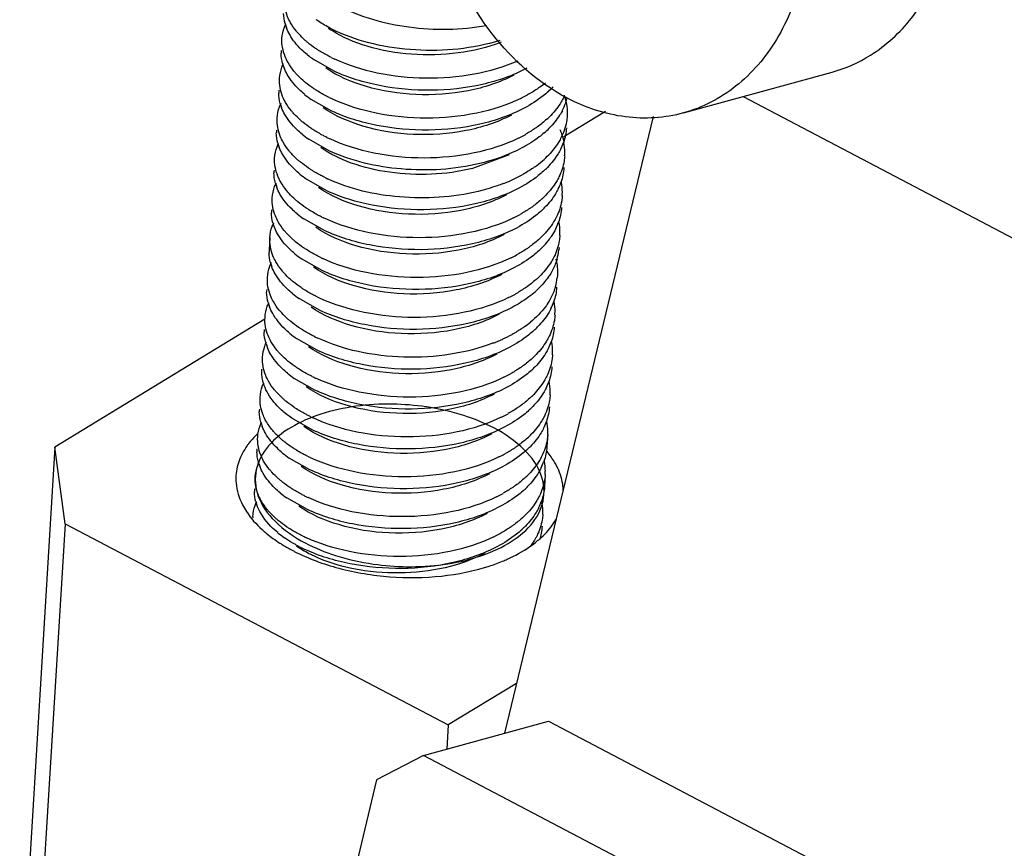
# Model space of a CAD drawing. Header units: millimetres. Extents: x -43833 to -38083, y -3638 to -2112.
# Tile 94 of 114: x -40413.57 to -40403.36, y -3234.45 to -3225.85. Entities that reach past the tile are written whole.
import ezdxf

# ---------------------------------------------------------------- set-up
doc = ezdxf.new("R2010")
doc.units = ezdxf.units.MM
doc.layers.add('02___PRT_ALL_AXES', color=7, linetype='Continuous')

msp = doc.modelspace()

# ---------------------------------------------------------------- linework, layer by layer
at = {"color": 7, "linetype": 'Continuous'}
for p, q in [((-40410.313, -3226.389), (-40410.525, -3226.268)), ((-40406.69, -3226.823), (-40405.149, -3226.398)), ((-40410.338, -3226.803), (-40410.551, -3226.682)), ((-40406.073, -3226.652), (-40401.592, -3229.007)), ((-40407.501, -3226.808), (-40407.93, -3227.07)), ((-40407.005, -3226.859), (-40408.548, -3233.259)), ((-40410.363, -3227.216), (-40410.576, -3227.095)), ((-40408.5, -3227.257), (-40408.878, -3227.398)), ((-40410.389, -3227.63), (-40410.601, -3227.509)), ((-40410.414, -3228.043), (-40410.626, -3227.922)), ((-40407.98, -3228.217), (-40407.983, -3228.244)), ((-40410.439, -3228.457), (-40410.651, -3228.336)), ((-40407.998, -3228.506), (-40408, -3228.534)), ((-40410.464, -3228.87), (-40410.677, -3228.749)), ((-40411.032, -3228.962), (-40413.208, -3230.29)), ((-40410.49, -3229.284), (-40410.702, -3229.163)), ((-40410.515, -3229.697), (-40410.727, -3229.576)), ((-40410.752, -3229.989), (-40410.83, -3229.93)), ((-40410.54, -3230.11), (-40410.752, -3229.989)), ((-40413.208, -3230.29), (-40413.573, -3236.285)), ((-40413.103, -3231.085), (-40413.208, -3230.29)), ((-40410.565, -3230.524), (-40410.778, -3230.403)), ((-40410.59, -3230.937), (-40410.803, -3230.816)), ((-40413.103, -3231.085), (-40413.469, -3237.08)), ((-40413.103, -3231.085), (-40409.13, -3233.172)), ((-40408.424, -3232.741), (-40409.13, -3233.172)), ((-40409.386, -3233.49), (-40408.092, -3233.133)), ((-40409.13, -3233.172), (-40409.145, -3233.423)), ((-40408.092, -3233.133), (-40394.47, -3240.289)), ((-40409.386, -3233.49), (-40409.873, -3233.742)), ((-40395.765, -3240.646), (-40409.386, -3233.49)), ((-40409.873, -3233.742), (-40410.693, -3237.141))]:
    msp.add_line(p, q, dxfattribs=at)
for centre, radius, start, end in [((-40410.371, -3225.771), 0.468, 195.4921, 201.1079), ((-40409.771, -3225.077), 1.055, 235.0341, 237.2694), ((-40409.618, -3224.537), 1.587, 242.969, 245.0348), ((-40410.464, -3226.198), 0.398, 176.4947, 180.6329), ((-40409.901, -3225.373), 1.091, 230.5627, 235.1186), ((-40405.551, -3224.948), 1.505, 285.4844, 302.0651), ((-40410.396, -3226.185), 0.468, 195.4921, 201.1079), ((-40409.628, -3224.811), 1.604, 243.7132, 245.0287), ((-40408.834, -3225.647), 1.118, 305.8681, 309.6091), ((-40410.489, -3226.612), 0.398, 176.4947, 180.6329), ((-40409.927, -3225.787), 1.091, 230.5627, 235.1186), ((-40409.029, -3225.341), 1.481, 296.7405, 299.1207), ((-40408.72, -3225.911), 0.932, 312.4167, 316.5584), ((-40408.503, -3226.828), 0.608, 10.572, 18.348), ((-40410.421, -3226.598), 0.468, 195.4921, 201.1079), ((-40409.653, -3225.224), 1.604, 243.7132, 245.0287), ((-40409.058, -3225.284), 1.545, 296.1158, 296.7523), ((-40408.497, -3226.508), 0.622, 332.0846, 340.1675), ((-40408.459, -3226.522), 0.581, 340.2155, 345.7293), ((-40408.742, -3226.196), 0.938, 312.4253, 315.9615), ((-40410.514, -3227.025), 0.398, 176.4947, 180.6329), ((-40409.952, -3226.2), 1.091, 230.5627, 235.1186), ((-40409.054, -3225.755), 1.481, 296.7405, 299.1207), ((-40408.769, -3226.299), 0.967, 310.9067, 315.2465), ((-40410.446, -3227.012), 0.468, 195.4921, 201.1079), ((-40409.679, -3225.638), 1.604, 243.7132, 245.0287), ((-40409.084, -3225.697), 1.545, 296.1158, 296.7523), ((-40408.515, -3226.925), 0.614, 333.733, 340.4678), ((-40408.485, -3227.233), 0.563, 0.1079, 10.7902), ((-40408.467, -3227.233), 0.545, 356.4961, 0.0336), ((-40408.873, -3226.488), 1.1, 305.5434, 310.8734), ((-40408.778, -3226.598), 0.954, 310.8852, 316.3881), ((-40410.539, -3227.439), 0.398, 176.4947, 180.6329), ((-40409.977, -3226.614), 1.091, 230.5627, 235.1186), ((-40408.776, -3226.732), 0.94, 312.4276, 315.7893), ((-40410.471, -3227.425), 0.468, 195.4921, 201.1079), ((-40409.704, -3226.051), 1.604, 243.7132, 245.0287), ((-40409.177, -3225.964), 1.707, 291.1885, 295.3518), ((-40409.096, -3226.138), 1.515, 295.3713, 298.9033), ((-40408.54, -3227.338), 0.614, 333.733, 340.4678), ((-40408.51, -3227.647), 0.563, 0.1079, 10.7902), ((-40408.492, -3227.646), 0.545, 356.4961, 0.0336), ((-40408.792, -3227.023), 0.938, 312.4253, 315.9615), ((-40410.565, -3227.852), 0.398, 176.4947, 180.6329), ((-40408.801, -3227.146), 0.94, 312.4276, 315.7893), ((-40410.497, -3227.839), 0.468, 195.4921, 201.1079), ((-40410.002, -3227.027), 1.091, 230.5627, 235.1186), ((-40409.729, -3226.465), 1.604, 243.7132, 245.0287), ((-40409.134, -3226.524), 1.545, 296.1158, 296.7523), ((-40409.105, -3226.582), 1.481, 296.7405, 299.1207), ((-40408.565, -3227.752), 0.614, 333.733, 340.4678), ((-40408.535, -3228.06), 0.563, 0.1079, 10.7902), ((-40408.517, -3228.06), 0.545, 356.4961, 0.0336), ((-40408.828, -3227.424), 0.954, 312.4411, 314.4682), ((-40408.76, -3227.622), 0.849, 315.7527, 321.5118), ((-40408.709, -3227.664), 0.783, 321.5694, 323.2616), ((-40410.59, -3228.265), 0.398, 176.4947, 180.6329), ((-40408.826, -3227.559), 0.94, 312.4276, 315.7893), ((-40408.538, -3228.182), 0.559, 343.5141, 353.5934), ((-40410.522, -3228.252), 0.468, 195.4921, 201.1079), ((-40410.028, -3227.441), 1.091, 230.5627, 235.1186), ((-40409.754, -3226.878), 1.604, 243.7132, 245.0287), ((-40409.159, -3226.938), 1.545, 296.1158, 296.7523), ((-40409.13, -3226.995), 1.481, 296.7405, 299.1207), ((-40408.842, -3227.85), 0.938, 312.4253, 315.9615), ((-40408.555, -3228.471), 0.558, 344.191, 353.6035), ((-40410.615, -3228.679), 0.398, 176.4947, 180.6329), ((-40408.891, -3227.93), 0.998, 309.2542, 314.3968), ((-40410.053, -3227.854), 1.091, 230.5627, 235.1186), ((-40409.78, -3227.292), 1.604, 243.7132, 245.0287), ((-40409.185, -3227.351), 1.545, 296.1158, 296.7523), ((-40409.155, -3227.409), 1.481, 296.7405, 299.1207), ((-40408.616, -3228.579), 0.614, 333.733, 340.4678), ((-40408.585, -3228.887), 0.563, 0.1079, 10.7902), ((-40410.547, -3228.665), 0.468, 195.4921, 201.1079), ((-40408.568, -3228.887), 0.545, 356.4961, 0.0336), ((-40410.64, -3229.092), 0.398, 176.4947, 180.6329), ((-40408.992, -3228.118), 1.129, 305.2987, 309.2682), ((-40408.877, -3228.386), 0.94, 312.4276, 315.7893), ((-40410.078, -3228.268), 1.091, 230.5627, 235.1186), ((-40409.805, -3227.705), 1.604, 243.7132, 245.0287), ((-40409.282, -3227.609), 1.717, 291.2038, 294.7768), ((-40409.207, -3227.773), 1.536, 294.7755, 298.7307), ((-40410.572, -3229.079), 0.468, 195.4921, 201.1079), ((-40408.641, -3228.992), 0.614, 333.733, 340.4678), ((-40408.611, -3229.301), 0.563, 0.1079, 10.7902), ((-40408.893, -3228.677), 0.938, 312.4253, 315.9615), ((-40408.593, -3229.3), 0.545, 356.4961, 0.0336), ((-40408.902, -3228.799), 0.94, 312.4276, 315.7893), ((-40410.103, -3228.681), 1.091, 230.5627, 235.1186), ((-40409.83, -3228.119), 1.604, 243.7132, 245.0287), ((-40409.235, -3228.178), 1.545, 296.1158, 296.7523), ((-40409.206, -3228.235), 1.481, 296.7405, 299.1207), ((-40408.666, -3229.406), 0.614, 333.733, 340.4678), ((-40408.636, -3229.714), 0.563, 0.1079, 10.7902), ((-40408.918, -3229.09), 0.938, 312.4253, 315.9615), ((-40408.618, -3229.714), 0.545, 356.4961, 0.0336), ((-40410.691, -3229.919), 0.398, 176.4947, 180.6329), ((-40408.927, -3229.213), 0.94, 312.4276, 315.7893), ((-40409.855, -3228.532), 1.604, 243.7132, 245.0287), ((-40409.26, -3228.591), 1.545, 296.1158, 296.7523), ((-40409.231, -3228.649), 1.481, 296.7405, 299.1207), ((-40410.623, -3229.906), 0.468, 195.4921, 201.1079), ((-40408.691, -3229.819), 0.614, 333.733, 340.4678), ((-40408.661, -3230.128), 0.563, 0.1079, 10.7902), ((-40410.351, -3229.611), 0.784, 221.8038, 222.7622), ((-40408.943, -3229.504), 0.938, 312.4253, 315.9615), ((-40408.643, -3230.127), 0.545, 356.4961, 0.0336), ((-40410.716, -3230.333), 0.398, 176.4947, 180.6329), ((-40408.952, -3229.626), 0.94, 312.4276, 315.7893), ((-40410.154, -3229.508), 1.091, 230.5627, 235.1186), ((-40409.881, -3228.946), 1.603, 243.7305, 245.0286), ((-40409.285, -3229.005), 1.545, 296.1158, 296.7523), ((-40409.256, -3229.062), 1.481, 296.7405, 299.1207), ((-40410.648, -3230.319), 0.468, 195.4921, 201.1079), ((-40408.717, -3230.232), 0.614, 333.733, 340.4678), ((-40408.686, -3230.541), 0.563, 0.1079, 10.7902), ((-40408.969, -3229.917), 0.938, 312.4253, 315.9615), ((-40408.669, -3230.54), 0.545, 356.4961, 0.0336), ((-40410.741, -3230.746), 0.398, 176.4947, 180.6329), ((-40408.977, -3230.04), 0.94, 312.4276, 315.7893), ((-40410.179, -3229.922), 1.091, 230.5627, 235.1186), ((-40409.906, -3229.359), 1.604, 243.7132, 245.0287), ((-40409.311, -3229.418), 1.545, 296.1158, 296.7523), ((-40409.281, -3229.476), 1.481, 296.7405, 299.1207), ((-40410.673, -3230.733), 0.468, 195.4921, 201.1079), ((-40408.742, -3230.646), 0.614, 333.733, 340.4678), ((-40408.712, -3230.955), 0.563, 0.1079, 10.7902), ((-40410.759, -3231.036), 0.398, 176.4937, 178.1207), ((-40408.994, -3230.331), 0.938, 312.4253, 315.9615), ((-40408.694, -3230.954), 0.545, 356.4961, 0.0336), ((-40408.601, -3230.705), 0.676, 326.6886, 331.1613), ((-40409.003, -3230.453), 0.94, 312.4276, 315.7893), ((-40410.204, -3230.335), 1.091, 230.5627, 235.1186), ((-40409.931, -3229.772), 1.604, 243.7132, 245.0287), ((-40409.336, -3229.832), 1.545, 296.1158, 296.7523), ((-40409.307, -3229.889), 1.481, 296.7405, 299.1207), ((-40409.965, -3229.951), 1.544, 241.0864, 245.0634), ((-40408.863, -3230.472), 1.028, 309.949, 310.719), ((-40409.864, -3229.691), 1.888, 242.2832, 242.793), ((-40409.309, -3229.663), 1.957, 287.9813, 292.3118), ((-40409.23, -3229.861), 1.743, 292.3828, 294.1062)]:
    msp.add_arc(centre, radius, start, end, dxfattribs=at)
for points, start_tangent, end_tangent in [([(-40404.752, -3226.223), (-40404.327, -3225.839), (-40404.023, -3225.304), (-40403.865, -3224.662), (-40403.866, -3223.965), (-40404.026, -3223.269), (-40404.331, -3222.633), (-40404.758, -3222.106), (-40405.27, -3221.734)], (0.847898, 0.530159), (-0.885251, 0.465114)), ([(-40406.812, -3222.159), (-40406.253, -3222.577), (-40405.802, -3223.176), (-40405.504, -3223.896), (-40405.388, -3224.667), (-40405.465, -3225.413), (-40405.727, -3226.06), (-40406.15, -3226.546), (-40406.691, -3226.823)], (0.885251, -0.465114), (-0.964019, -0.265834)), ([(-40407.899, -3226.667), (-40408.673, -3226.003), (-40409.181, -3225.017)], (-0.885251, 0.465114), (-0.294396, 0.955683)), ([(-40410.766, -3225.886), (-40410.796, -3225.824), (-40410.829, -3225.636)], (-0.493389, 0.869809), (0.061157, 0.998128)), ([(-40410.271, -3225.707), (-40409.538, -3225.93), (-40408.734, -3225.914)], (0.885251, -0.465114), (0.983399, 0.181458)), ([(-40410.821, -3225.896), (-40410.837, -3225.789)], (-0.266464, 0.963845), (-0.011054, 0.999939)), ([(-40410.854, -3226.05), (-40410.829, -3225.933), (-40410.813, -3225.895)], (0.061157, 0.998128), (0.429676, 0.902983)), ([(-40410.68, -3226.003), (-40410.705, -3225.974), (-40410.766, -3225.886)], (-0.671045, 0.741417), (-0.493389, 0.869809)), ([(-40410.339, -3225.951), (-40410.382, -3225.928), (-40410.5, -3225.855)], (-0.890679, 0.454632), (-0.819719, 0.572765)), ([(-40410.774, -3226.01), (-40410.807, -3225.94)], (-0.493389, 0.869809), (-0.35956, 0.933122)), ([(-40410.594, -3226.216), (-40410.65, -3226.167), (-40410.774, -3226.01)], (-0.771613, 0.636092), (-0.493389, 0.869809)), ([(-40410.587, -3226.092), (-40410.612, -3226.07), (-40410.68, -3226.003)], (-0.771613, 0.636092), (-0.671045, 0.741417)), ([(-40408.58, -3226.088), (-40409.026, -3226.2), (-40409.511, -3226.214), (-40409.97, -3226.131), (-40410.342, -3225.964)], (-0.931463, -0.363836), (-0.841077, 0.540915)), ([(-40408.596, -3226.071), (-40409.471, -3226.169), (-40409.906, -3226.106), (-40410.288, -3225.976)], (-0.955513, -0.29495), (-0.90649, 0.422228)), ([(-40410.791, -3226.299), (-40410.821, -3226.237), (-40410.854, -3226.05)], (-0.493389, 0.869809), (0.061157, 0.998128)), ([(-40410.475, -3226.173), (-40410.505, -3226.153), (-40410.587, -3226.092)], (-0.842895, 0.538078), (-0.771613, 0.636092)), ([(-40410.847, -3226.31), (-40410.862, -3226.203)], (-0.266464, 0.963845), (-0.011054, 0.999939)), ([(-40410.339, -3226.249), (-40410.374, -3226.231), (-40410.475, -3226.173)], (-0.896557, 0.442929), (-0.842895, 0.538078)), ([(-40410.879, -3226.463), (-40410.854, -3226.346), (-40410.838, -3226.308)], (0.061157, 0.998128), (0.429676, 0.902983)), ([(-40410.706, -3226.416), (-40410.73, -3226.388), (-40410.791, -3226.299)], (-0.671045, 0.741417), (-0.493389, 0.869809)), ([(-40408.41, -3226.284), (-40408.862, -3226.421), (-40409.367, -3226.463), (-40409.867, -3226.408), (-40410.305, -3226.265)], (-0.914204, -0.405255), (-0.90649, 0.422228)), ([(-40410.799, -3226.423), (-40410.832, -3226.353)], (-0.493389, 0.869809), (-0.35956, 0.933122)), ([(-40410.62, -3226.629), (-40410.675, -3226.58), (-40410.799, -3226.423)], (-0.771613, 0.636092), (-0.493389, 0.869809)), ([(-40410.612, -3226.505), (-40410.637, -3226.484), (-40410.706, -3226.416)], (-0.771613, 0.636092), (-0.671045, 0.741417)), ([(-40408.45, -3226.43), (-40408.923, -3226.592), (-40409.466, -3226.631), (-40409.988, -3226.546), (-40410.401, -3226.355)], (-0.883076, -0.46923), (-0.81925, 0.573436)), ([(-40408.316, -3226.359), (-40408.776, -3226.526), (-40409.309, -3226.587), (-40409.844, -3226.538), (-40410.313, -3226.389)], (-0.883068, -0.469245), (-0.90649, 0.422228)), ([(-40410.817, -3226.713), (-40410.847, -3226.651), (-40410.879, -3226.463)], (-0.493389, 0.869809), (0.061157, 0.998128)), ([(-40410.5, -3226.586), (-40410.53, -3226.567), (-40410.612, -3226.505)], (-0.842895, 0.538078), (-0.771613, 0.636092)), ([(-40410.872, -3226.723), (-40410.887, -3226.616)], (-0.266464, 0.963845), (-0.011054, 0.999939)), ([(-40410.364, -3226.663), (-40410.4, -3226.645), (-40410.5, -3226.586)], (-0.896557, 0.442929), (-0.842895, 0.538078)), ([(-40408.091, -3226.599), (-40408.146, -3226.646), (-40408.342, -3226.773)], (-0.737878, -0.674935), (-0.883068, -0.469245)), ([(-40408.179, -3226.552), (-40408.209, -3226.574), (-40408.309, -3226.635)], (-0.810027, -0.586392), (-0.873485, -0.486851)), ([(-40410.904, -3226.877), (-40410.879, -3226.759), (-40410.863, -3226.721)], (0.061157, 0.998128), (0.429676, 0.902983)), ([(-40410.731, -3226.83), (-40410.756, -3226.801), (-40410.817, -3226.713)], (-0.671045, 0.741417), (-0.493389, 0.869809)), ([(-40408.378, -3226.671), (-40408.835, -3226.824), (-40409.356, -3226.877), (-40409.876, -3226.825), (-40410.331, -3226.679)], (-0.897898, -0.440204), (-0.90649, 0.422228)), ([(-40407.932, -3226.659), (-40407.958, -3226.708), (-40408.067, -3226.848)], (-0.441966, -0.897032), (-0.694832, -0.719172)), ([(-40407.906, -3226.717), (-40407.897, -3226.853)], (0.182465, -0.983212), (-0.061008, -0.998137)), ([(-40406.691, -3226.823), (-40407.291, -3226.863), (-40407.899, -3226.667)], (-0.964019, -0.265834), (-0.885251, 0.465114)), ([(-40410.824, -3226.837), (-40410.858, -3226.767)], (-0.493389, 0.869809), (-0.35956, 0.933122)), ([(-40410.645, -3227.043), (-40410.7, -3226.994), (-40410.824, -3226.837)], (-0.771613, 0.636092), (-0.493389, 0.869809)), ([(-40410.637, -3226.919), (-40410.663, -3226.897), (-40410.731, -3226.83)], (-0.771613, 0.636092), (-0.671045, 0.741417)), ([(-40408.475, -3226.844), (-40408.948, -3227.006), (-40409.491, -3227.045), (-40410.014, -3226.959), (-40410.427, -3226.768)], (-0.882911, -0.469541), (-0.819494, 0.573087)), ([(-40408.342, -3226.773), (-40408.802, -3226.939), (-40409.334, -3227), (-40409.869, -3226.952), (-40410.338, -3226.803)], (-0.883068, -0.469245), (-0.90649, 0.422228)), ([(-40407.947, -3226.799), (-40407.975, -3226.846), (-40408.083, -3226.98)], (-0.467293, -0.884103), (-0.703586, -0.71061)), ([(-40410.842, -3227.126), (-40410.872, -3227.064), (-40410.904, -3226.877)], (-0.493389, 0.869809), (0.061157, 0.998128)), ([(-40410.525, -3227), (-40410.555, -3226.98), (-40410.637, -3226.919)], (-0.842895, 0.538078), (-0.771613, 0.636092)), ([(-40408.109, -3226.888), (-40408.204, -3226.966)], (-0.737878, -0.674935), (-0.810027, -0.586392)), ([(-40407.897, -3226.853), (-40407.904, -3226.913), (-40407.965, -3227.089)], (-0.061008, -0.998137), (-0.467293, -0.884103)), ([(-40410.897, -3227.137), (-40410.913, -3227.029)], (-0.266464, 0.963845), (-0.011054, 0.999939)), ([(-40410.389, -3227.076), (-40410.425, -3227.058), (-40410.525, -3227)], (-0.896557, 0.442929), (-0.842895, 0.538078)), ([(-40408.136, -3227.03), (-40408.188, -3227.072), (-40408.367, -3227.186)], (-0.755359, -0.655312), (-0.883107, -0.469172)), ([(-40408.204, -3226.966), (-40408.235, -3226.987), (-40408.334, -3227.048)], (-0.810027, -0.586392), (-0.873485, -0.486851)), ([(-40407.974, -3226.993), (-40407.96, -3227.027), (-40407.931, -3227.128)], (0.400919, -0.916114), (0.18635, -0.982483)), ([(-40407.905, -3226.977), (-40407.936, -3227.13)], (-0.061119, -0.99813), (-0.333622, -0.942707)), ([(-40410.93, -3227.29), (-40410.905, -3227.173), (-40410.889, -3227.135)], (0.061157, 0.998128), (0.429676, 0.902983)), ([(-40410.756, -3227.243), (-40410.781, -3227.215), (-40410.842, -3227.126)], (-0.671045, 0.741417), (-0.493389, 0.869809)), ([(-40408.403, -3227.085), (-40408.86, -3227.238), (-40409.381, -3227.29), (-40409.901, -3227.239), (-40410.356, -3227.092)], (-0.897898, -0.440204), (-0.90649, 0.422228)), ([(-40407.965, -3227.089), (-40407.99, -3227.132), (-40408.087, -3227.256)], (-0.467293, -0.884103), (-0.688995, -0.724766)), ([(-40410.849, -3227.25), (-40410.883, -3227.18)], (-0.493389, 0.869809), (-0.35956, 0.933122)), ([(-40410.67, -3227.456), (-40410.725, -3227.407), (-40410.849, -3227.25)], (-0.771613, 0.636092), (-0.493389, 0.869809)), ([(-40410.662, -3227.332), (-40410.688, -3227.311), (-40410.756, -3227.243)], (-0.771613, 0.636092), (-0.671045, 0.741417)), ([(-40408.878, -3227.398), (-40409.737, -3227.438), (-40410.135, -3227.342), (-40410.452, -3227.182)], (-0.970773, -0.239999), (-0.819253, 0.573433)), ([(-40408.801, -3227.347), (-40409.617, -3227.404), (-40410.363, -3227.216)], (-0.972156, -0.234333), (-0.90649, 0.422228)), ([(-40408.367, -3227.186), (-40408.466, -3227.234), (-40408.801, -3227.347)], (-0.883107, -0.469172), (-0.972156, -0.234333)), ([(-40407.964, -3227.196), (-40407.992, -3227.246), (-40408.102, -3227.388)], (-0.441966, -0.897032), (-0.697021, -0.71705)), ([(-40410.867, -3227.54), (-40410.897, -3227.478), (-40410.93, -3227.29)], (-0.493389, 0.869809), (0.061157, 0.998128)), ([(-40410.551, -3227.413), (-40410.58, -3227.394), (-40410.662, -3227.332)], (-0.842895, 0.538078), (-0.771613, 0.636092)), ([(-40407.922, -3227.266), (-40407.929, -3227.322), (-40407.982, -3227.486)], (-0.061119, -0.99813), (-0.441966, -0.897032)), ([(-40410.922, -3227.55), (-40410.938, -3227.443)], (-0.266464, 0.963845), (-0.011054, 0.999939)), ([(-40410.414, -3227.49), (-40410.45, -3227.471), (-40410.551, -3227.413)], (-0.896557, 0.442929), (-0.842895, 0.538078)), ([(-40408.141, -3227.426), (-40408.197, -3227.473), (-40408.392, -3227.6)], (-0.737878, -0.674935), (-0.883068, -0.469245)), ([(-40408.234, -3227.383), (-40408.265, -3227.404), (-40408.363, -3227.464)], (-0.812996, -0.582269), (-0.875189, -0.483782)), ([(-40407.93, -3227.39), (-40407.962, -3227.543)], (-0.061119, -0.99813), (-0.333622, -0.942707)), ([(-40410.955, -3227.704), (-40410.93, -3227.586), (-40410.914, -3227.548)], (0.061157, 0.998128), (0.429676, 0.902983)), ([(-40410.781, -3227.657), (-40410.806, -3227.628), (-40410.867, -3227.54)], (-0.671045, 0.741417), (-0.493389, 0.869809)), ([(-40408.819, -3227.636), (-40409.635, -3227.694), (-40410.381, -3227.506)], (-0.972156, -0.234333), (-0.90649, 0.422228)), ([(-40408.56, -3227.556), (-40408.622, -3227.578), (-40408.819, -3227.636)], (-0.932101, -0.362198), (-0.972156, -0.234333)), ([(-40407.982, -3227.486), (-40408.009, -3227.535), (-40408.118, -3227.675)], (-0.441966, -0.897032), (-0.694832, -0.719172)), ([(-40410.875, -3227.664), (-40410.908, -3227.594)], (-0.493389, 0.869809), (-0.35956, 0.933122)), ([(-40410.688, -3227.746), (-40410.713, -3227.724), (-40410.781, -3227.657)], (-0.771613, 0.636092), (-0.671045, 0.741417)), ([(-40408.526, -3227.671), (-40408.998, -3227.833), (-40409.542, -3227.872), (-40410.064, -3227.786), (-40410.477, -3227.595)], (-0.883061, -0.469258), (-0.819293, 0.573375)), ([(-40408.392, -3227.6), (-40408.852, -3227.766), (-40409.384, -3227.827), (-40409.92, -3227.779), (-40410.389, -3227.63)], (-0.883068, -0.469245), (-0.90649, 0.422228)), ([(-40407.99, -3227.61), (-40408.017, -3227.66), (-40408.127, -3227.801)], (-0.441966, -0.897032), (-0.697021, -0.71705)), ([(-40410.892, -3227.953), (-40410.922, -3227.891), (-40410.955, -3227.704)], (-0.493389, 0.869809), (0.061157, 0.998128)), ([(-40410.695, -3227.87), (-40410.75, -3227.821), (-40410.875, -3227.664)], (-0.771613, 0.636092), (-0.493389, 0.869809)), ([(-40410.576, -3227.827), (-40410.605, -3227.807), (-40410.688, -3227.746)], (-0.842895, 0.538078), (-0.771613, 0.636092)), ([(-40408.159, -3227.715), (-40408.254, -3227.793)], (-0.737878, -0.674935), (-0.810027, -0.586392)), ([(-40407.948, -3227.68), (-40407.954, -3227.736), (-40408.007, -3227.899)], (-0.061119, -0.99813), (-0.441966, -0.897032)), ([(-40410.948, -3227.964), (-40410.963, -3227.856)], (-0.266464, 0.963845), (-0.011054, 0.999939)), ([(-40410.44, -3227.903), (-40410.475, -3227.885), (-40410.576, -3227.827)], (-0.896557, 0.442929), (-0.842895, 0.538078)), ([(-40408.167, -3227.839), (-40408.222, -3227.886), (-40408.417, -3228.013)], (-0.737878, -0.674935), (-0.883068, -0.469245)), ([(-40408.254, -3227.793), (-40408.285, -3227.814), (-40408.384, -3227.875)], (-0.810027, -0.586392), (-0.873485, -0.486851)), ([(-40407.955, -3227.804), (-40407.987, -3227.957)], (-0.061119, -0.99813), (-0.333622, -0.942707)), ([(-40410.98, -3228.117), (-40410.955, -3228), (-40410.939, -3227.962)], (0.061157, 0.998128), (0.429676, 0.902983)), ([(-40410.807, -3228.07), (-40410.831, -3228.042), (-40410.892, -3227.953)], (-0.671045, 0.741417), (-0.493389, 0.869809)), ([(-40408.454, -3227.912), (-40408.911, -3228.064), (-40409.431, -3228.117), (-40409.951, -3228.065), (-40410.406, -3227.919)], (-0.897898, -0.440204), (-0.90649, 0.422228)), ([(-40408.007, -3227.899), (-40408.037, -3227.953), (-40408.16, -3228.106)], (-0.441966, -0.897032), (-0.71354, -0.700614)), ([(-40410.9, -3228.077), (-40410.933, -3228.007)], (-0.493389, 0.869809), (-0.35956, 0.933122)), ([(-40410.713, -3228.159), (-40410.738, -3228.138), (-40410.807, -3228.07)], (-0.771613, 0.636092), (-0.671045, 0.741417)), ([(-40408.551, -3228.084), (-40409.024, -3228.246), (-40409.567, -3228.285), (-40410.089, -3228.2), (-40410.502, -3228.009)], (-0.882883, -0.469593), (-0.819507, 0.573069)), ([(-40408.417, -3228.013), (-40408.877, -3228.18), (-40409.41, -3228.241), (-40409.945, -3228.192), (-40410.414, -3228.043)], (-0.883068, -0.469245), (-0.90649, 0.422228)), ([(-40408.015, -3228.023), (-40408.063, -3228.105), (-40408.082, -3228.132)], (-0.441966, -0.897032), (-0.598093, -0.801426)), ([(-40410.918, -3228.366), (-40410.948, -3228.305), (-40410.98, -3228.117)], (-0.493389, 0.869809), (0.061157, 0.998128)), ([(-40410.72, -3228.283), (-40410.776, -3228.234), (-40410.9, -3228.077)], (-0.771613, 0.636092), (-0.493389, 0.869809)), ([(-40410.601, -3228.24), (-40410.631, -3228.221), (-40410.713, -3228.159)], (-0.842895, 0.538078), (-0.771613, 0.636092)), ([(-40408.184, -3228.129), (-40408.28, -3228.206)], (-0.737878, -0.674935), (-0.810027, -0.586392)), ([(-40407.973, -3228.093), (-40407.979, -3228.149), (-40408.032, -3228.313)], (-0.061119, -0.99813), (-0.441966, -0.897032)), ([(-40410.973, -3228.377), (-40410.988, -3228.27)], (-0.266464, 0.963845), (-0.011054, 0.999939)), ([(-40410.465, -3228.317), (-40410.501, -3228.298), (-40410.601, -3228.24)], (-0.896557, 0.442929), (-0.842895, 0.538078)), ([(-40408.192, -3228.253), (-40408.247, -3228.3), (-40408.443, -3228.427)], (-0.737878, -0.674935), (-0.883068, -0.469245)), ([(-40408.28, -3228.206), (-40408.31, -3228.228), (-40408.409, -3228.289)], (-0.810027, -0.586392), (-0.873485, -0.486851)), ([(-40411.005, -3228.531), (-40410.98, -3228.413), (-40410.964, -3228.375)], (0.061157, 0.998128), (0.429676, 0.902983)), ([(-40410.832, -3228.484), (-40410.856, -3228.455), (-40410.918, -3228.366)], (-0.671045, 0.741417), (-0.493389, 0.869809)), ([(-40408.479, -3228.325), (-40408.936, -3228.478), (-40409.457, -3228.53), (-40409.977, -3228.479), (-40410.432, -3228.333)], (-0.897898, -0.440204), (-0.90649, 0.422228)), ([(-40408.032, -3228.313), (-40408.059, -3228.362), (-40408.168, -3228.502)], (-0.441966, -0.897032), (-0.694832, -0.719172)), ([(-40408.002, -3228.34), (-40408.015, -3228.378), (-40408.067, -3228.487)], (-0.283, -0.95912), (-0.516579, -0.85624)), ([(-40408.014, -3228.339), (-40407.998, -3228.506)], (0.23663, -0.9716), (-0.060612, -0.998161)), ([(-40410.925, -3228.491), (-40410.958, -3228.421)], (-0.493389, 0.869809), (-0.35956, 0.933122)), ([(-40408.576, -3228.497), (-40409.049, -3228.659), (-40409.592, -3228.699), (-40410.115, -3228.613), (-40410.527, -3228.422)], (-0.882988, -0.469396), (-0.819217, 0.573483)), ([(-40408.443, -3228.427), (-40408.903, -3228.593), (-40409.435, -3228.654), (-40409.97, -3228.606), (-40410.439, -3228.457)], (-0.883068, -0.469245), (-0.90649, 0.422228)), ([(-40410.943, -3228.78), (-40410.973, -3228.718), (-40411.005, -3228.531)], (-0.493389, 0.869809), (0.061157, 0.998128)), ([(-40410.746, -3228.697), (-40410.801, -3228.648), (-40410.925, -3228.491)], (-0.771613, 0.636092), (-0.493389, 0.869809)), ([(-40410.738, -3228.573), (-40410.764, -3228.551), (-40410.832, -3228.484)], (-0.771613, 0.636092), (-0.671045, 0.741417)), ([(-40410.626, -3228.654), (-40410.656, -3228.634), (-40410.738, -3228.573)], (-0.842895, 0.538078), (-0.771613, 0.636092)), ([(-40408.21, -3228.542), (-40408.305, -3228.62)], (-0.737878, -0.674935), (-0.810027, -0.586392)), ([(-40408.067, -3228.487), (-40408.094, -3228.527), (-40408.193, -3228.643)], (-0.516579, -0.856239), (-0.713824, -0.700325)), ([(-40410.998, -3228.79), (-40411.013, -3228.683)], (-0.266464, 0.963845), (-0.011054, 0.999939)), ([(-40410.49, -3228.73), (-40410.526, -3228.712), (-40410.626, -3228.654)], (-0.896557, 0.442929), (-0.842895, 0.538078)), ([(-40408.305, -3228.62), (-40408.336, -3228.641), (-40408.435, -3228.702)], (-0.810027, -0.586392), (-0.873485, -0.486851)), ([(-40408.018, -3228.623), (-40408.031, -3228.662), (-40408.085, -3228.776)], (-0.271759, -0.962365), (-0.516579, -0.856239)), ([(-40408.006, -3228.631), (-40408.037, -3228.784)], (-0.061119, -0.99813), (-0.333622, -0.942707)), ([(-40410.857, -3228.897), (-40410.882, -3228.869), (-40410.943, -3228.78)], (-0.671045, 0.741417), (-0.493389, 0.869809)), ([(-40408.504, -3228.738), (-40408.961, -3228.891), (-40409.482, -3228.944), (-40410.002, -3228.892), (-40410.457, -3228.746)], (-0.897898, -0.440204), (-0.90649, 0.422228)), ([(-40408.26, -3228.703), (-40408.307, -3228.74), (-40408.468, -3228.84)], (-0.773753, -0.633487), (-0.88303, -0.469316)), ([(-40408.085, -3228.776), (-40408.123, -3228.833), (-40408.277, -3228.992)], (-0.516579, -0.856239), (-0.773753, -0.633487)), ([(-40411.03, -3228.944), (-40411.006, -3228.827), (-40410.989, -3228.789)], (0.061157, 0.998128), (0.429676, 0.902983)), ([(-40410.95, -3228.904), (-40410.984, -3228.834)], (-0.493389, 0.869809), (-0.35956, 0.933122)), ([(-40408.601, -3228.911), (-40409.074, -3229.073), (-40409.617, -3229.112), (-40410.14, -3229.027), (-40410.553, -3228.836)], (-0.883043, -0.469293), (-0.819341, 0.573306)), ([(-40408.468, -3228.84), (-40408.928, -3229.006), (-40409.46, -3229.068), (-40409.996, -3229.019), (-40410.464, -3228.87)], (-0.88303, -0.469316), (-0.90649, 0.422228)), ([(-40408.065, -3228.85), (-40408.092, -3228.9), (-40408.203, -3229.041)], (-0.441966, -0.897032), (-0.697021, -0.71705)), ([(-40410.968, -3229.193), (-40410.998, -3229.132), (-40411.03, -3228.944)], (-0.493389, 0.869809), (0.061157, 0.998128)), ([(-40410.771, -3229.11), (-40410.826, -3229.061), (-40410.95, -3228.904)], (-0.771613, 0.636092), (-0.493389, 0.869809)), ([(-40410.763, -3228.986), (-40410.789, -3228.964), (-40410.857, -3228.897)], (-0.771613, 0.636092), (-0.671045, 0.741417)), ([(-40410.651, -3229.067), (-40410.681, -3229.047), (-40410.763, -3228.986)], (-0.842895, 0.538078), (-0.771613, 0.636092)), ([(-40408.023, -3228.92), (-40408.03, -3228.976), (-40408.083, -3229.14)], (-0.061119, -0.99813), (-0.441966, -0.897032)), ([(-40410.515, -3229.144), (-40410.551, -3229.125), (-40410.651, -3229.067)], (-0.896557, 0.442929), (-0.842895, 0.538078)), ([(-40408.242, -3229.08), (-40408.298, -3229.127), (-40408.493, -3229.253)], (-0.737878, -0.674935), (-0.883068, -0.469245)), ([(-40408.339, -3229.04), (-40408.37, -3229.061), (-40408.468, -3229.12)], (-0.815762, -0.578387), (-0.876581, -0.481254)), ([(-40408.031, -3229.044), (-40408.062, -3229.197)], (-0.061119, -0.99813), (-0.333622, -0.942707)), ([(-40411.023, -3229.204), (-40411.039, -3229.097)], (-0.266464, 0.963845), (-0.011054, 0.999939)), ([(-40410.882, -3229.311), (-40410.907, -3229.282), (-40410.968, -3229.193)], (-0.671045, 0.741417), (-0.493389, 0.869809)), ([(-40408.661, -3229.209), (-40409.105, -3229.326), (-40409.59, -3229.356), (-40410.065, -3229.298), (-40410.482, -3229.159)], (-0.93209, -0.362228), (-0.90649, 0.422228)), ([(-40408.083, -3229.14), (-40408.11, -3229.189), (-40408.219, -3229.329)], (-0.441966, -0.897032), (-0.694832, -0.719172)), ([(-40411.056, -3229.357), (-40411.031, -3229.24), (-40411.015, -3229.202)], (0.061157, 0.998128), (0.429676, 0.902983)), ([(-40410.976, -3229.317), (-40411.009, -3229.247)], (-0.493389, 0.869809), (-0.35956, 0.933122)), ([(-40408.627, -3229.324), (-40409.099, -3229.486), (-40409.643, -3229.526), (-40410.165, -3229.44), (-40410.578, -3229.249)], (-0.882864, -0.469629), (-0.819499, 0.57308)), ([(-40408.493, -3229.253), (-40408.953, -3229.42), (-40409.485, -3229.481), (-40410.021, -3229.433), (-40410.49, -3229.284)], (-0.883068, -0.469245), (-0.90649, 0.422228)), ([(-40408.09, -3229.264), (-40408.118, -3229.313), (-40408.228, -3229.455)], (-0.441966, -0.897032), (-0.697021, -0.71705)), ([(-40410.993, -3229.607), (-40411.023, -3229.545), (-40411.056, -3229.357)], (-0.493389, 0.869809), (0.061157, 0.998128)), ([(-40410.796, -3229.524), (-40410.851, -3229.474), (-40410.976, -3229.317)], (-0.771613, 0.636092), (-0.493389, 0.869809)), ([(-40410.789, -3229.4), (-40410.814, -3229.378), (-40410.882, -3229.311)], (-0.771613, 0.636092), (-0.671045, 0.741417)), ([(-40408.26, -3229.369), (-40408.355, -3229.447)], (-0.737878, -0.674935), (-0.810027, -0.586392)), ([(-40408.049, -3229.333), (-40408.055, -3229.389), (-40408.108, -3229.553)], (-0.061119, -0.99813), (-0.441966, -0.897032)), ([(-40411.046, -3229.626), (-40411.055, -3229.59), (-40411.063, -3229.481)], (-0.285225, 0.958461), (0.060893, 0.998144)), ([(-40410.677, -3229.481), (-40410.706, -3229.461), (-40410.789, -3229.4)], (-0.842895, 0.538078), (-0.771613, 0.636092)), ([(-40410.54, -3229.557), (-40410.576, -3229.539), (-40410.677, -3229.481)], (-0.896557, 0.442929), (-0.842895, 0.538078)), ([(-40408.268, -3229.493), (-40408.323, -3229.54), (-40408.518, -3229.667)], (-0.737878, -0.674935), (-0.883068, -0.469245)), ([(-40408.355, -3229.447), (-40408.386, -3229.468), (-40408.485, -3229.529)], (-0.810027, -0.586392), (-0.873485, -0.486851)), ([(-40408.056, -3229.457), (-40408.088, -3229.611)], (-0.061119, -0.99813), (-0.333622, -0.942707)), ([(-40408.555, -3229.565), (-40409.012, -3229.718), (-40409.532, -3229.771), (-40410.052, -3229.719), (-40410.507, -3229.573)], (-0.897898, -0.440204), (-0.90649, 0.422228)), ([(-40408.108, -3229.553), (-40408.135, -3229.602), (-40408.244, -3229.742)], (-0.441966, -0.897032), (-0.694832, -0.719172)), ([(-40411.081, -3229.771), (-40411.058, -3229.659), (-40411.043, -3229.623)], (0.060893, 0.998144), (0.413833, 0.910353)), ([(-40411.009, -3229.716), (-40411.046, -3229.626)], (-0.465895, 0.88484), (-0.285225, 0.958461)), ([(-40410.907, -3229.724), (-40410.932, -3229.695), (-40410.993, -3229.607)], (-0.671045, 0.741417), (-0.493389, 0.869809)), ([(-40408.652, -3229.738), (-40409.124, -3229.9), (-40409.668, -3229.939), (-40410.19, -3229.854), (-40410.603, -3229.663)], (-0.883039, -0.4693), (-0.819199, 0.573509)), ([(-40408.518, -3229.667), (-40408.978, -3229.833), (-40409.511, -3229.895), (-40410.046, -3229.846), (-40410.515, -3229.697)], (-0.883068, -0.469245), (-0.90649, 0.422228)), ([(-40408.116, -3229.677), (-40408.143, -3229.727), (-40408.253, -3229.868)], (-0.441966, -0.897032), (-0.697021, -0.71705)), ([(-40411.027, -3230.005), (-40411.053, -3229.947), (-40411.081, -3229.771)], (-0.465895, 0.88484), (0.060893, 0.998144)), ([(-40410.83, -3229.93), (-40410.886, -3229.879), (-40411.009, -3229.716)], (-0.764819, 0.644245), (-0.465895, 0.88484)), ([(-40410.814, -3229.813), (-40410.839, -3229.791), (-40410.907, -3229.724)], (-0.771613, 0.636092), (-0.671045, 0.741417)), ([(-40408.285, -3229.783), (-40408.381, -3229.86)], (-0.737878, -0.674935), (-0.810027, -0.586392)), ([(-40408.074, -3229.747), (-40408.08, -3229.803), (-40408.133, -3229.967)], (-0.061119, -0.99813), (-0.441966, -0.897032)), ([(-40408.656, -3230.091), (-40408.969, -3229.961), (-40409.36, -3229.872), (-40409.708, -3229.844), (-40410.087, -3229.866), (-40410.451, -3229.948), (-40410.759, -3230.085), (-40410.993, -3230.276), (-40411.121, -3230.525), (-40411.103, -3230.791), (-40410.926, -3231.059), (-40410.612, -3231.284)], (-0.885251, 0.465114), (0.885251, -0.465114)), ([(-40410.702, -3229.894), (-40410.732, -3229.874), (-40410.814, -3229.813)], (-0.842895, 0.538078), (-0.771613, 0.636092)), ([(-40410.566, -3229.97), (-40410.601, -3229.952), (-40410.702, -3229.894)], (-0.896557, 0.442929), (-0.842895, 0.538078)), ([(-40408.293, -3229.907), (-40408.348, -3229.954), (-40408.544, -3230.08)], (-0.737878, -0.674935), (-0.883068, -0.469245)), ([(-40408.381, -3229.86), (-40408.411, -3229.882), (-40408.51, -3229.942)], (-0.810027, -0.586392), (-0.873485, -0.486851)), ([(-40408.081, -3229.871), (-40408.113, -3230.024)], (-0.061119, -0.99813), (-0.333622, -0.942707)), ([(-40411.074, -3230.031), (-40411.089, -3229.924)], (-0.266464, 0.963845), (-0.011054, 0.999939)), ([(-40410.936, -3230.134), (-40410.962, -3230.103), (-40411.027, -3230.005)], (-0.666554, 0.745457), (-0.465895, 0.88484)), ([(-40408.58, -3229.979), (-40409.037, -3230.132), (-40409.558, -3230.184), (-40410.077, -3230.133), (-40410.532, -3229.986)], (-0.897898, -0.440204), (-0.90649, 0.422228)), ([(-40408.133, -3229.967), (-40408.16, -3230.016), (-40408.269, -3230.156)], (-0.441966, -0.897032), (-0.694832, -0.719172)), ([(-40411.106, -3230.184), (-40411.081, -3230.067), (-40411.065, -3230.029)], (0.061157, 0.998128), (0.429676, 0.902983)), ([(-40411.026, -3230.144), (-40411.059, -3230.074)], (-0.493389, 0.869809), (-0.35956, 0.933122)), ([(-40408.677, -3230.151), (-40409.15, -3230.313), (-40409.693, -3230.353), (-40410.215, -3230.267), (-40410.628, -3230.076)], (-0.883005, -0.469363), (-0.819391, 0.573236)), ([(-40410.612, -3231.284), (-40410.299, -3231.413), (-40409.908, -3231.503), (-40409.56, -3231.53), (-40409.181, -3231.508), (-40408.817, -3231.426), (-40408.509, -3231.29), (-40408.275, -3231.098), (-40408.147, -3230.85), (-40408.165, -3230.583), (-40408.342, -3230.316), (-40408.656, -3230.091)], (0.885251, -0.465114), (-0.885251, 0.465114)), ([(-40408.544, -3230.08), (-40409.003, -3230.247), (-40409.536, -3230.308), (-40410.071, -3230.26), (-40410.54, -3230.11)], (-0.883068, -0.469245), (-0.90649, 0.422228)), ([(-40408.141, -3230.091), (-40408.168, -3230.14), (-40408.278, -3230.282)], (-0.441966, -0.897032), (-0.697021, -0.71705)), ([(-40411.104, -3230.149), (-40411.129, -3230.173), (-40411.196, -3230.248)], (-0.732451, -0.68082), (-0.616883, -0.787055)), ([(-40411.044, -3230.434), (-40411.074, -3230.372), (-40411.106, -3230.184)], (-0.493389, 0.869809), (0.061157, 0.998128)), ([(-40410.847, -3230.351), (-40410.902, -3230.301), (-40411.026, -3230.144)], (-0.771613, 0.636092), (-0.493389, 0.869809)), ([(-40410.847, -3230.22), (-40410.869, -3230.201), (-40410.927, -3230.144)], (-0.764819, 0.644245), (-0.678929, 0.734204)), ([(-40408.31, -3230.196), (-40408.406, -3230.273)], (-0.737878, -0.674935), (-0.810027, -0.586392)), ([(-40408.099, -3230.16), (-40408.105, -3230.216), (-40408.159, -3230.38)], (-0.061119, -0.99813), (-0.441966, -0.897032)), ([(-40411.196, -3230.248), (-40411.215, -3230.274), (-40411.264, -3230.353)], (-0.616883, -0.787055), (-0.467358, -0.884068)), ([(-40410.727, -3230.307), (-40410.759, -3230.286), (-40410.847, -3230.22)], (-0.842856, 0.538139), (-0.764819, 0.644245)), ([(-40410.59, -3230.384), (-40410.626, -3230.366), (-40410.727, -3230.307)], (-0.896692, 0.442656), (-0.842856, 0.538139)), ([(-40408.406, -3230.273), (-40408.436, -3230.295), (-40408.536, -3230.356)], (-0.810027, -0.586392), (-0.873485, -0.486851)), ([(-40408.107, -3230.284), (-40408.138, -3230.438)], (-0.061119, -0.99813), (-0.333622, -0.942707)), ([(-40411.264, -3230.353), (-40411.291, -3230.41), (-40411.331, -3230.584)], (-0.467358, -0.884068), (-0.060554, -0.998165)), ([(-40411.099, -3230.444), (-40411.114, -3230.337)], (-0.266464, 0.963845), (-0.011054, 0.999939)), ([(-40408.605, -3230.392), (-40409.062, -3230.545), (-40409.583, -3230.598), (-40410.103, -3230.546), (-40410.558, -3230.4)], (-0.897898, -0.440204), (-0.90649, 0.422228)), ([(-40408.318, -3230.32), (-40408.373, -3230.367), (-40408.569, -3230.494)], (-0.737878, -0.674935), (-0.883068, -0.469245)), ([(-40408.159, -3230.38), (-40408.185, -3230.429), (-40408.294, -3230.569)], (-0.441966, -0.897032), (-0.694832, -0.719172)), ([(-40408.006, -3230.484), (-40408.027, -3230.446), (-40408.106, -3230.335)], (-0.459309, 0.888277), (-0.640034, 0.768346)), ([(-40411.131, -3230.598), (-40411.106, -3230.481), (-40411.09, -3230.443)], (0.061157, 0.998128), (0.429676, 0.902983)), ([(-40411.051, -3230.558), (-40411.085, -3230.488)], (-0.493389, 0.869809), (-0.35956, 0.933122)), ([(-40410.958, -3230.551), (-40410.983, -3230.522), (-40411.044, -3230.434)], (-0.671045, 0.741417), (-0.493389, 0.869809)), ([(-40408.702, -3230.565), (-40409.175, -3230.727), (-40409.718, -3230.766), (-40410.241, -3230.681), (-40410.654, -3230.49)], (-0.882857, -0.469641), (-0.819467, 0.573127)), ([(-40408.569, -3230.494), (-40409.029, -3230.66), (-40409.561, -3230.722), (-40410.096, -3230.673), (-40410.565, -3230.524)], (-0.883068, -0.469245), (-0.90649, 0.422228)), ([(-40408.166, -3230.504), (-40408.193, -3230.554), (-40408.304, -3230.695)], (-0.441966, -0.897032), (-0.697021, -0.71705)), ([(-40407.937, -3230.739), (-40407.943, -3230.675), (-40408.006, -3230.484)], (-0.03698, 0.999316), (-0.459309, 0.888277)), ([(-40411.331, -3230.584), (-40411.33, -3230.661), (-40411.262, -3230.89)], (-0.060554, -0.998165), (0.459309, -0.888277)), ([(-40411.069, -3230.847), (-40411.099, -3230.786), (-40411.131, -3230.598)], (-0.493389, 0.869809), (0.061157, 0.998128)), ([(-40410.872, -3230.764), (-40410.927, -3230.715), (-40411.051, -3230.558)], (-0.771613, 0.636092), (-0.493389, 0.869809)), ([(-40410.864, -3230.64), (-40410.89, -3230.618), (-40410.958, -3230.551)], (-0.771613, 0.636092), (-0.671045, 0.741417)), ([(-40408.336, -3230.61), (-40408.431, -3230.687)], (-0.737878, -0.674935), (-0.810027, -0.586392)), ([(-40408.124, -3230.574), (-40408.131, -3230.63), (-40408.184, -3230.794)], (-0.061119, -0.99813), (-0.441966, -0.897032)), ([(-40410.752, -3230.721), (-40410.782, -3230.701), (-40410.864, -3230.64)], (-0.842895, 0.538078), (-0.771613, 0.636092)), ([(-40410.616, -3230.797), (-40410.652, -3230.779), (-40410.752, -3230.721)], (-0.896557, 0.442929), (-0.842895, 0.538078)), ([(-40408.431, -3230.687), (-40408.462, -3230.708), (-40408.561, -3230.769)], (-0.810027, -0.586392), (-0.873485, -0.486851)), ([(-40408.132, -3230.698), (-40408.163, -3230.851)], (-0.061119, -0.99813), (-0.333622, -0.942707)), ([(-40411.124, -3230.858), (-40411.14, -3230.751)], (-0.266464, 0.963845), (-0.011054, 0.999939)), ([(-40408.63, -3230.806), (-40409.087, -3230.959), (-40409.608, -3231.011), (-40410.128, -3230.96), (-40410.583, -3230.813)], (-0.897898, -0.440204), (-0.90649, 0.422228)), ([(-40408.343, -3230.734), (-40408.399, -3230.781), (-40408.594, -3230.907)], (-0.737878, -0.674935), (-0.883068, -0.469245)), ([(-40408.184, -3230.794), (-40408.211, -3230.843), (-40408.319, -3230.983)], (-0.441966, -0.897032), (-0.694832, -0.719172)), ([(-40411.262, -3230.89), (-40411.223, -3230.957), (-40411.06, -3231.145)], (0.459309, -0.888277), (0.739871, -0.672748)), ([(-40411.157, -3231.011), (-40411.132, -3230.894), (-40411.116, -3230.856)], (0.061157, 0.998128), (0.429676, 0.902983)), ([(-40410.897, -3231.177), (-40410.968, -3231.112), (-40411.11, -3230.901)], (-0.771613, 0.636092), (-0.35956, 0.933122)), ([(-40410.983, -3230.965), (-40411.008, -3230.936), (-40411.069, -3230.847)], (-0.671045, 0.741417), (-0.493389, 0.869809)), ([(-40408.727, -3230.978), (-40409.2, -3231.14), (-40409.744, -3231.18), (-40410.266, -3231.094), (-40410.679, -3230.903)], (-0.883068, -0.469246), (-0.819203, 0.573504)), ([(-40408.594, -3230.907), (-40409.054, -3231.074), (-40409.586, -3231.135), (-40410.122, -3231.087), (-40410.59, -3230.937)], (-0.883068, -0.469245), (-0.90649, 0.422228)), ([(-40408.191, -3230.918), (-40408.219, -3230.967), (-40408.329, -3231.109)], (-0.441966, -0.897032), (-0.697021, -0.71705)), ([(-40410.889, -3231.053), (-40410.915, -3231.032), (-40410.983, -3230.965)], (-0.771613, 0.636092), (-0.671045, 0.741417)), ([(-40408.361, -3231.023), (-40408.456, -3231.1)], (-0.737878, -0.674935), (-0.810027, -0.586392)), ([(-40408.149, -3230.987), (-40408.156, -3231.043), (-40408.209, -3231.207)], (-0.061119, -0.99813), (-0.441966, -0.897032)), ([(-40410.778, -3231.134), (-40410.807, -3231.115), (-40410.889, -3231.053)], (-0.842895, 0.538078), (-0.771613, 0.636092)), ([(-40410.641, -3231.211), (-40410.677, -3231.193), (-40410.778, -3231.134)], (-0.896557, 0.442929), (-0.842895, 0.538078)), ([(-40408.456, -3231.1), (-40408.487, -3231.122), (-40408.586, -3231.183)], (-0.810027, -0.586392), (-0.873485, -0.486851)), ([(-40408.157, -3231.111), (-40408.184, -3231.252)], (-0.061119, -0.99813), (-0.311833, -0.950137)), ([(-40408.095, -3231.155), (-40408.036, -3231.076)], (0.652349, 0.757919), (0.54875, 0.835986)), ([(-40411.06, -3231.145), (-40411.017, -3231.182), (-40410.875, -3231.286)], (0.739871, -0.672748), (0.841094, -0.540889)), ([(-40410.711, -3231.302), (-40410.742, -3231.285), (-40410.828, -3231.23)], (-0.875013, 0.4841), (-0.819719, 0.572765)), ([(-40408.656, -3231.219), (-40409.113, -3231.372), (-40409.633, -3231.425), (-40410.153, -3231.373), (-40410.608, -3231.227)], (-0.897898, -0.440204), (-0.90649, 0.422228)), ([(-40408.368, -3231.147), (-40408.424, -3231.194), (-40408.619, -3231.321)], (-0.737878, -0.674935), (-0.883068, -0.469245)), ([(-40408.209, -3231.207), (-40408.224, -3231.235), (-40408.278, -3231.318)], (-0.441966, -0.897032), (-0.601334, -0.798998)), ([(-40408.192, -3231.251), (-40408.166, -3231.228), (-40408.095, -3231.155)], (0.757904, 0.652367), (0.652349, 0.757919)), ([(-40410.875, -3231.286), (-40410.843, -3231.306), (-40410.742, -3231.363)], (0.841094, -0.540889), (0.885251, -0.465114)), ([(-40410.525, -3231.419), (-40410.574, -3231.395), (-40410.704, -3231.317)], (-0.904383, 0.426721), (-0.819436, 0.57317)), ([(-40408.619, -3231.321), (-40409.079, -3231.487), (-40409.611, -3231.549), (-40410.147, -3231.5), (-40410.616, -3231.351)], (-0.883068, -0.469245), (-0.90649, 0.422228)), ([(-40408.518, -3231.452), (-40408.43, -3231.41), (-40408.203, -3231.26)], (0.912729, 0.408566), (0.766603, 0.642122)), ([(-40410.727, -3231.371), (-40410.264, -3231.546), (-40409.736, -3231.634), (-40409.199, -3231.627), (-40408.705, -3231.524)], (0.889354, -0.457219), (0.951025, 0.309113)), ([(-40408.753, -3231.392), (-40409.163, -3231.541), (-40409.637, -3231.595), (-40410.112, -3231.552), (-40410.525, -3231.419)], (-0.882971, -0.469428), (-0.904383, 0.426721))]:
    msp.add_spline(points, degree=3, dxfattribs=dict(at, start_tangent=start_tangent, end_tangent=end_tangent))
at = {"layer": '02___PRT_ALL_AXES', "color": 7, "linetype": 'Continuous'}
for p, q in [((-40410.98, -3228.117), (-40410.988, -3228.241)), ((-40407.998, -3228.506), (-40408, -3228.534)), ((-40408.099, -3230.16), (-40408.107, -3230.284)), ((-40408.124, -3230.574), (-40408.132, -3230.698))]:
    msp.add_line(p, q, dxfattribs=at)

doc.saveas('drawing.dxf')
